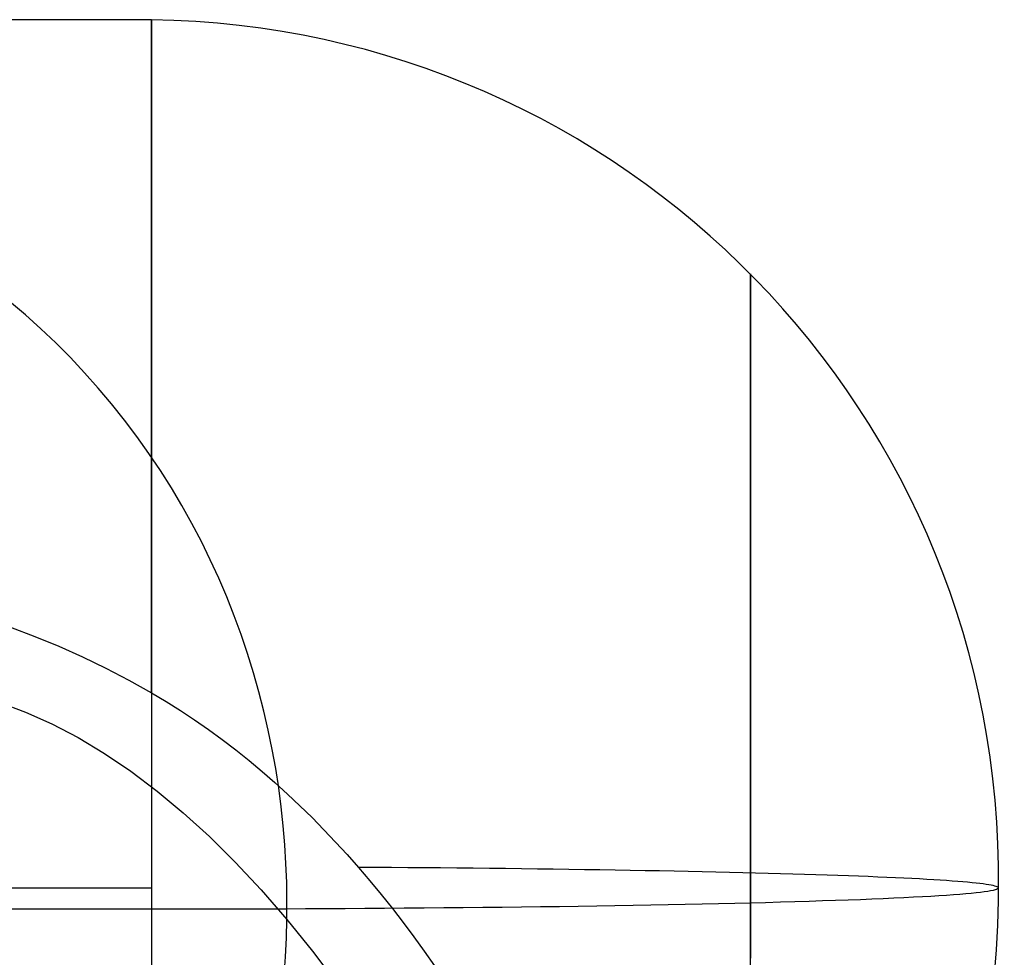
# Model space of a CAD drawing. Extents: x -37 to 483, y -973 to -253.
# Tile 197 of 197: x 404 to 419, y -270 to -256. Entities that reach past the tile are written whole.
import ezdxf

# ---------------------------------------------------------------- set-up
doc = ezdxf.new("R2010")
doc.units = 0
doc.layers.add('PREDEFINITO', color=7, linetype='CONTINUOUS')

msp = doc.modelspace()

# ---------------------------------------------------------------- linework, layer by layer
at = {"layer": 'PREDEFINITO'}
for p, q in [((405.929, -255.862, 145.138), (39.528, -255.862, 145.138)), ((405.929, -255.863, 145.747), (405.929, -255.858, 145.399)), ((405.929, -255.858, 145.399), (405.929, -255.865, 145.051)), ((405.929, -255.88, 146.093), (405.929, -255.863, 145.747)), ((405.929, -255.865, 145.051), (405.929, -255.884, 144.702)), ((405.929, -255.908, 146.437), (405.929, -255.88, 146.093)), ((405.929, -255.884, 144.702), (405.929, -255.914, 144.354)), ((405.929, -255.948, 146.78), (405.929, -255.908, 146.437)), ((405.929, -255.914, 144.354), (405.929, -255.956, 144.006)), ((405.929, -256, 147.119), (405.929, -255.948, 146.78)), ((405.929, -255.956, 144.006), (405.929, -256.01, 143.659)), ((405.929, -256.062, 147.456), (405.929, -256, 147.119)), ((405.929, -256.01, 143.659), (405.929, -256.075, 143.314)), ((405.929, -256.136, 147.789), (405.929, -256.062, 147.456)), ((405.929, -256.075, 143.314), (405.929, -256.152, 142.971)), ((405.929, -256.221, 148.118), (405.929, -256.136, 147.789)), ((405.929, -256.152, 142.971), (405.929, -256.239, 142.63)), ((405.929, -256.316, 148.443), (405.929, -256.221, 148.118)), ((405.929, -256.239, 142.63), (405.929, -256.338, 142.291)), ((405.929, -256.421, 148.764), (405.929, -256.316, 148.443)), ((405.929, -256.338, 142.291), (405.929, -256.448, 141.956)), ((405.929, -256.537, 149.08), (405.929, -256.421, 148.764)), ((405.929, -256.448, 141.956), (405.929, -256.569, 141.625)), ((405.929, -256.662, 149.39), (405.929, -256.537, 149.08)), ((405.929, -256.569, 141.625), (405.929, -256.699, 141.298)), ((405.929, -256.797, 149.695), (405.929, -256.662, 149.39)), ((405.929, -256.699, 141.298), (405.929, -256.84, 140.975)), ((405.929, -256.941, 149.994), (405.929, -256.797, 149.695)), ((405.929, -256.84, 140.975), (405.929, -256.99, 140.657)), ((405.929, -257.094, 150.288), (405.929, -256.941, 149.994)), ((405.929, -256.99, 140.657), (405.929, -257.15, 140.344)), ((405.929, -257.258, 150.581), (405.929, -257.094, 150.288)), ((405.929, -257.15, 140.344), (405.929, -257.318, 140.037)), ((405.929, -257.433, 150.87), (405.929, -257.258, 150.581)), ((405.929, -257.318, 140.037), (405.929, -257.495, 139.735)), ((405.929, -257.619, 151.156), (405.929, -257.433, 150.87)), ((405.929, -257.495, 139.735), (405.929, -257.681, 139.44)), ((405.929, -257.815, 151.438), (405.929, -257.619, 151.156)), ((405.929, -257.681, 139.44), (405.929, -257.875, 139.148)), ((405.929, -258.022, 151.716), (405.929, -257.815, 151.438)), ((405.929, -257.875, 139.148), (405.929, -258.08, 138.86)), ((405.929, -258.239, 151.989), (405.929, -258.022, 151.716)), ((405.929, -258.08, 138.86), (405.929, -258.296, 138.574)), ((405.929, -258.466, 152.257), (405.929, -258.239, 151.989)), ((405.929, -258.296, 138.574), (405.929, -258.521, 138.292)), ((405.929, -258.703, 152.52), (405.929, -258.466, 152.257)), ((405.929, -258.521, 138.292), (405.929, -258.757, 138.015)), ((405.929, -258.951, 152.776), (405.929, -258.703, 152.52)), ((405.929, -258.757, 138.015), (405.929, -259.002, 137.741)), ((405.929, -259.207, 153.027), (405.929, -258.951, 152.776)), ((405.929, -259.002, 137.741), (405.929, -259.257, 137.473)), ((405.929, -259.473, 153.271), (405.929, -259.207, 153.027)), ((405.929, -259.257, 137.473), (405.929, -259.522, 137.209)), ((405.929, -259.748, 153.507), (405.929, -259.473, 153.271)), ((405.929, -259.522, 137.209), (405.929, -259.795, 136.952)), ((405.929, -260.032, 153.737), (405.929, -259.748, 153.507)), ((405.929, -259.795, 136.952), (405.929, -260.078, 136.7)), ((415.076, -259.745, 145.417), (415.076, -259.743, 145.232)), ((415.076, -259.743, 145.232), (415.076, -259.746, 145.049)), ((415.076, -259.752, 145.603), (415.076, -259.745, 145.417)), ((415.076, -259.746, 145.049), (415.076, -259.753, 144.865)), ((415.076, -259.763, 145.79), (415.076, -259.752, 145.603)), ((415.076, -259.753, 144.865), (415.076, -259.766, 144.68)), ((415.076, -259.78, 145.978), (415.076, -259.763, 145.79)), ((415.076, -259.766, 144.68), (415.076, -259.783, 144.494)), ((415.076, -259.802, 146.167), (415.076, -259.78, 145.978)), ((415.076, -259.783, 144.494), (415.076, -259.805, 144.306)), ((415.076, -259.828, 146.357), (415.076, -259.802, 146.167)), ((415.076, -259.805, 144.306), (415.076, -259.832, 144.116)), ((415.076, -259.861, 146.548), (415.076, -259.828, 146.357)), ((415.076, -259.832, 144.116), (415.076, -259.864, 143.926)), ((415.076, -259.898, 146.739), (415.076, -259.861, 146.548)), ((415.076, -259.864, 143.926), (415.076, -259.902, 143.734)), ((415.076, -259.941, 146.93), (415.076, -259.898, 146.739)), ((415.076, -259.902, 143.734), (415.076, -259.944, 143.542)), ((415.076, -259.99, 147.122), (415.076, -259.941, 146.93)), ((415.076, -259.944, 143.542), (415.076, -259.993, 143.349)), ((415.076, -260.045, 147.313), (415.076, -259.99, 147.122)), ((415.076, -259.993, 143.349), (415.076, -260.047, 143.156)), ((404.002, -260.368, 173.824), (403.761, -260.164, 173.725)), ((405.929, -260.324, 153.959), (405.929, -260.032, 153.737)), ((405.929, -260.078, 136.7), (405.929, -260.37, 136.455)), ((415.076, -260.105, 147.504), (415.076, -260.045, 147.313)), ((415.076, -260.047, 143.156), (415.076, -260.106, 142.962)), ((415.076, -260.171, 147.695), (415.076, -260.105, 147.504)), ((415.076, -260.106, 142.962), (415.076, -260.171, 142.768)), ((415.076, -260.242, 147.885), (415.076, -260.171, 147.695)), ((415.076, -260.171, 142.768), (415.076, -260.242, 142.574)), ((415.076, -260.32, 148.074), (415.076, -260.242, 147.885)), ((415.076, -260.242, 142.574), (415.076, -260.319, 142.38)), ((415.076, -260.319, 142.38), (415.076, -260.401, 142.186)), ((415.076, -260.403, 148.262), (415.076, -260.32, 148.074)), ((404.237, -260.579, 173.923), (404.002, -260.368, 173.824)), ((405.929, -260.624, 154.172), (405.929, -260.324, 153.959)), ((405.929, -260.37, 136.455), (405.929, -260.669, 136.217)), ((415.076, -260.401, 142.186), (415.076, -260.489, 141.993)), ((415.076, -260.492, 148.449), (415.076, -260.403, 148.262)), ((404.466, -260.797, 174.023), (404.237, -260.579, 173.923)), ((415.076, -260.489, 141.993), (415.076, -260.583, 141.801)), ((415.076, -260.587, 148.634), (415.076, -260.492, 148.449)), ((415.076, -260.583, 141.801), (415.076, -260.683, 141.61)), ((415.076, -260.688, 148.818), (415.076, -260.587, 148.634)), ((405.929, -260.932, 154.377), (405.929, -260.624, 154.172)), ((405.929, -260.669, 136.217), (405.929, -260.977, 135.986)), ((415.076, -260.683, 141.61), (415.076, -260.788, 141.42)), ((415.076, -260.794, 149), (415.076, -260.688, 148.818)), ((404.689, -261.021, 174.122), (404.466, -260.797, 174.023)), ((415.076, -260.788, 141.42), (415.076, -260.899, 141.231)), ((415.076, -260.907, 149.18), (415.076, -260.794, 149)), ((415.076, -260.899, 141.231), (415.076, -261.016, 141.044)), ((415.076, -261.025, 149.358), (415.076, -260.907, 149.18)), ((404.906, -261.251, 174.221), (404.689, -261.021, 174.122)), ((405.929, -261.246, 154.574), (405.929, -260.932, 154.377)), ((405.929, -260.977, 135.986), (405.929, -261.293, 135.763)), ((415.076, -261.016, 141.044), (415.076, -261.139, 140.859)), ((415.076, -261.148, 149.533), (415.076, -261.025, 149.358)), ((415.076, -261.139, 140.859), (415.076, -261.267, 140.675)), ((415.076, -261.278, 149.706), (415.076, -261.148, 149.533)), ((405.116, -261.487, 174.32), (404.906, -261.251, 174.221)), ((405.929, -261.568, 154.762), (405.929, -261.246, 154.574)), ((405.929, -261.293, 135.763), (405.929, -261.615, 135.547)), ((415.076, -261.267, 140.675), (415.076, -261.4, 140.494)), ((415.076, -261.412, 149.876), (415.076, -261.278, 149.706)), ((405.32, -261.728, 174.419), (405.116, -261.487, 174.32)), ((415.076, -261.4, 140.494), (415.076, -261.54, 140.315)), ((415.076, -261.552, 150.043), (415.076, -261.412, 149.876)), ((405.929, -261.896, 154.941), (405.929, -261.568, 154.762)), ((405.929, -261.615, 135.547), (405.929, -261.945, 135.34)), ((415.076, -261.54, 140.315), (415.076, -261.684, 140.139)), ((415.076, -261.698, 150.207), (415.076, -261.552, 150.043)), ((405.517, -261.975, 174.517), (405.32, -261.728, 174.419)), ((415.076, -261.684, 140.139), (415.076, -261.834, 139.965)), ((415.076, -261.848, 150.367), (415.076, -261.698, 150.207)), ((405.929, -262.229, 155.111), (405.929, -261.896, 154.941)), ((405.929, -261.945, 135.34), (405.929, -262.281, 135.141)), ((415.076, -261.834, 139.965), (415.076, -261.988, 139.795)), ((415.076, -262.004, 150.524), (415.076, -261.848, 150.367)), ((405.706, -262.227, 174.615), (405.517, -261.975, 174.517)), ((415.076, -261.988, 139.795), (415.076, -262.148, 139.627)), ((415.076, -262.164, 150.677), (415.076, -262.004, 150.524)), ((405.889, -262.484, 174.712), (405.706, -262.227, 174.615)), ((405.929, -262.568, 155.271), (405.929, -262.229, 155.111)), ((415.076, -262.148, 139.627), (415.076, -262.312, 139.463)), ((415.076, -262.329, 150.826), (415.076, -262.164, 150.677)), ((405.929, -262.281, 135.141), (405.929, -262.623, 134.95)), ((415.076, -262.312, 139.463), (415.076, -262.482, 139.302)), ((415.076, -262.499, 150.971), (415.076, -262.329, 150.826)), ((406.064, -262.745, 174.809), (405.889, -262.484, 174.712)), ((405.929, -262.912, 155.422), (405.929, -262.568, 155.271)), ((415.076, -262.482, 139.302), (415.076, -262.655, 139.145)), ((415.076, -262.673, 151.112), (415.076, -262.499, 150.971)), ((405.929, -262.623, 134.95), (405.929, -262.97, 134.769)), ((415.076, -262.655, 139.145), (415.076, -262.833, 138.992)), ((415.076, -262.851, 151.249), (415.076, -262.673, 151.112)), ((406.232, -263.011, 174.905), (406.064, -262.745, 174.809)), ((415.076, -262.833, 138.992), (415.076, -263.015, 138.843)), ((415.076, -263.034, 151.381), (415.076, -262.851, 151.249)), ((405.929, -263.26, 155.563), (405.929, -262.912, 155.422)), ((405.929, -262.97, 134.769), (405.929, -263.322, 134.597)), ((406.392, -263.281, 174.999), (406.232, -263.011, 174.905)), ((415.076, -263.015, 138.843), (415.076, -263.201, 138.698)), ((415.076, -263.22, 151.509), (415.076, -263.034, 151.381)), ((405.929, -263.611, 155.694), (405.929, -263.26, 155.563)), ((405.929, -263.322, 134.597), (405.929, -263.679, 134.434)), ((406.545, -263.554, 175.093), (406.392, -263.281, 174.999)), ((415.076, -263.201, 138.698), (415.076, -263.391, 138.557)), ((415.076, -263.409, 151.632), (415.076, -263.22, 151.509)), ((415.076, -263.391, 138.557), (415.076, -263.585, 138.42)), ((415.076, -263.603, 151.751), (415.076, -263.409, 151.632)), ((405.929, -263.967, 155.815), (405.929, -263.611, 155.694)), ((406.69, -263.83, 175.186), (406.545, -263.554, 175.093)), ((415.076, -263.585, 138.42), (415.076, -263.782, 138.288)), ((415.076, -263.799, 151.864), (415.076, -263.603, 151.751)), ((405.929, -263.679, 134.434), (405.929, -264.04, 134.281)), ((406.827, -264.11, 175.278), (406.69, -263.83, 175.186)), ((415.076, -263.782, 138.288), (415.076, -263.982, 138.161)), ((415.076, -263.998, 151.973), (415.076, -263.799, 151.864)), ((405.929, -264.325, 155.927), (405.929, -263.967, 155.815)), ((405.929, -264.04, 134.281), (405.929, -264.404, 134.137)), ((415.076, -263.982, 138.161), (415.076, -264.184, 138.038)), ((415.076, -264.2, 152.077), (415.076, -263.998, 151.973)), ((406.957, -264.392, 175.368), (406.827, -264.11, 175.278)), ((415.076, -264.184, 138.038), (415.076, -264.39, 137.92)), ((415.076, -264.405, 152.176), (415.076, -264.2, 152.077)), ((405.929, -264.685, 156.029), (405.929, -264.325, 155.927)), ((405.929, -264.404, 134.137), (405.929, -264.772, 134.003)), ((407.078, -264.677, 175.457), (406.957, -264.392, 175.368)), ((415.076, -264.39, 137.92), (415.076, -264.598, 137.807)), ((415.076, -264.611, 152.269), (415.076, -264.405, 152.176)), ((407.192, -264.964, 175.545), (407.078, -264.677, 175.457)), ((415.076, -264.598, 137.807), (415.076, -264.808, 137.699)), ((415.076, -264.82, 152.358), (415.076, -264.611, 152.269)), ((405.929, -265.047, 156.12), (405.929, -264.685, 156.029)), ((405.929, -264.772, 134.003), (405.929, -265.141, 133.879)), ((415.076, -264.808, 137.699), (415.076, -265.021, 137.596)), ((415.076, -265.031, 152.441), (415.076, -264.82, 152.358)), ((407.298, -265.252, 175.632), (407.192, -264.964, 175.545)), ((405.929, -265.411, 156.202), (405.929, -265.047, 156.12)), ((415.076, -265.021, 137.596), (415.076, -265.235, 137.497)), ((415.076, -265.243, 152.519), (415.076, -265.031, 152.441)), ((403.774, -265.14, 156.142), (404.145, -265.279, 156.174)), ((404.145, -265.279, 156.174), (404.511, -265.429, 156.207)), ((405.929, -265.141, 133.879), (405.929, -265.513, 133.765)), ((407.396, -265.542, 175.717), (407.298, -265.252, 175.632)), ((415.076, -265.235, 137.497), (415.076, -265.45, 137.404)), ((415.076, -265.457, 152.592), (415.076, -265.243, 152.519)), ((404.511, -265.429, 156.207), (404.873, -265.59, 156.239)), ((405.929, -265.775, 156.275), (405.929, -265.411, 156.202)), ((405.929, -265.513, 133.765), (405.929, -265.886, 133.661)), ((407.487, -265.834, 175.8), (407.396, -265.542, 175.717)), ((415.076, -265.45, 137.404), (415.076, -265.667, 137.316)), ((415.076, -265.672, 152.66), (415.076, -265.457, 152.592)), ((404.873, -265.59, 156.239), (405.23, -265.762, 156.272)), ((415.076, -265.667, 137.316), (415.076, -265.885, 137.233)), ((415.076, -265.888, 152.723), (415.076, -265.672, 152.66)), ((405.23, -265.762, 156.272), (405.582, -265.946, 156.305)), ((405.929, -266.14, 156.337), (405.929, -265.775, 156.275)), ((407.57, -266.126, 175.882), (407.487, -265.834, 175.8)), ((405.582, -265.946, 156.305), (405.929, -266.14, 156.337)), ((405.929, -265.886, 133.661), (405.929, -266.26, 133.566)), ((415.076, -265.885, 137.233), (415.076, -266.104, 137.155)), ((415.076, -266.104, 152.781), (415.076, -265.888, 152.723)), ((405.929, -266.14, 156.337), (406.152, -266.273, 156.356)), ((407.645, -266.419, 175.962), (407.57, -266.126, 175.882)), ((415.076, -266.321, 152.833), (415.076, -266.104, 152.781)), ((415.076, -266.104, 137.155), (415.076, -266.324, 137.082)), ((403.598, -266.286, 192.53), (404.002, -266.435, 191.08)), ((405.929, -266.26, 133.566), (405.929, -266.635, 133.482)), ((406.152, -266.273, 156.356), (406.371, -266.411, 156.371)), ((415.076, -266.538, 152.881), (415.076, -266.321, 152.833)), ((415.076, -266.324, 137.082), (415.076, -266.544, 137.015)), ((404.002, -266.435, 191.08), (404.406, -266.616, 189.632)), ((406.371, -266.411, 156.371), (406.587, -266.554, 156.382)), ((407.712, -266.712, 176.041), (407.645, -266.419, 175.962)), ((404.406, -266.616, 189.632), (404.81, -266.826, 188.185)), ((405.929, -266.635, 133.482), (405.929, -267.01, 133.407)), ((406.587, -266.554, 156.382), (406.8, -266.703, 156.388)), ((415.076, -266.756, 152.924), (415.076, -266.538, 152.881)), ((415.076, -266.544, 137.015), (415.076, -266.764, 136.952)), ((406.8, -266.703, 156.388), (407.009, -266.856, 156.391)), ((407.772, -267.005, 176.118), (407.712, -266.712, 176.041)), ((415.076, -266.973, 152.961), (415.076, -266.756, 152.924)), ((415.076, -266.764, 136.952), (415.076, -266.984, 136.894)), ((404.81, -266.826, 188.185), (405.212, -267.068, 186.74)), ((407.009, -266.856, 156.391), (407.215, -267.013, 156.39)), ((405.212, -267.068, 186.74), (405.614, -267.339, 185.298)), ((405.929, -267.01, 133.407), (405.929, -267.384, 133.342)), ((407.215, -267.013, 156.39), (407.418, -267.175, 156.385)), ((407.825, -267.298, 176.193), (407.772, -267.005, 176.118)), ((415.076, -267.19, 152.994), (415.076, -266.973, 152.961)), ((415.076, -266.984, 136.894), (415.076, -267.204, 136.842)), ((407.418, -267.175, 156.385), (407.617, -267.342, 156.376)), ((415.076, -267.406, 153.022), (415.076, -267.19, 152.994)), ((415.076, -267.204, 136.842), (415.076, -267.424, 136.794)), ((405.614, -267.339, 185.298), (406.014, -267.641, 183.859)), ((405.929, -267.384, 133.342), (405.929, -267.757, 133.287)), ((407.617, -267.342, 156.376), (407.813, -267.512, 156.364)), ((407.871, -267.59, 176.266), (407.825, -267.298, 176.193)), ((407.813, -267.512, 156.364), (408.006, -267.687, 156.347)), ((415.076, -267.622, 153.046), (415.076, -267.406, 153.022)), ((415.076, -267.424, 136.794), (415.076, -267.643, 136.751)), ((406.014, -267.641, 183.859), (406.414, -267.973, 182.424)), ((407.909, -267.882, 176.338), (407.871, -267.59, 176.266)), ((408.006, -267.687, 156.347), (408.195, -267.865, 156.326)), ((415.076, -267.837, 153.065), (415.076, -267.622, 153.046)), ((415.076, -267.643, 136.751), (415.076, -267.861, 136.713)), ((405.929, -267.757, 133.287), (405.929, -268.131, 133.241)), ((415.076, -268.051, 153.079), (415.076, -267.837, 153.065)), ((406.414, -267.973, 182.424), (406.812, -268.336, 180.993)), ((407.94, -268.173, 176.408), (407.909, -267.882, 176.338)), ((408.195, -267.865, 156.326), (408.38, -268.047, 156.301)), ((415.076, -267.861, 136.713), (415.076, -268.078, 136.68)), ((405.929, -268.131, 133.241), (405.929, -268.508, 133.204)), ((408.38, -268.047, 156.301), (408.563, -268.232, 156.272)), ((415.076, -268.263, 153.089), (415.076, -268.051, 153.079)), ((415.076, -268.078, 136.68), (415.076, -268.295, 136.651)), ((407.965, -268.462, 176.476), (407.94, -268.173, 176.408)), ((408.563, -268.232, 156.272), (408.741, -268.421, 156.239)), ((415.076, -268.474, 153.094), (415.076, -268.263, 153.089)), ((406.812, -268.336, 180.993), (407.208, -268.728, 179.566)), ((408.741, -268.421, 156.239), (408.917, -268.612, 156.202)), ((415.076, -268.295, 136.651), (415.076, -268.509, 136.627)), ((405.929, -268.508, 133.204), (405.929, -268.888, 133.176)), ((407.982, -268.75, 176.542), (407.965, -268.462, 176.476)), ((415.076, -268.684, 153.096), (415.076, -268.474, 153.094)), ((415.076, -268.509, 136.627), (415.076, -268.723, 136.607)), ((407.208, -268.728, 179.566), (407.603, -269.151, 178.145)), ((408.917, -268.612, 156.202), (409.089, -268.807, 156.16)), ((415.076, -268.892, 153.093), (415.076, -268.684, 153.096)), ((415.076, -268.723, 136.607), (415.076, -268.935, 136.592)), ((405.929, -268.888, 133.176), (405.929, -269.271, 133.158)), ((407.993, -269.037, 176.606), (407.982, -268.75, 176.542)), ((409.089, -268.807, 156.16), (409.264, -269.012, 156.113)), ((409.34, -268.808, 156.101), (409.089, -268.807, 156.16)), ((409.592, -268.81, 156.036), (409.34, -268.808, 156.101)), ((409.843, -268.812, 155.967), (409.592, -268.81, 156.036)), ((410.094, -268.814, 155.892), (409.843, -268.812, 155.967)), ((410.344, -268.816, 155.813), (410.094, -268.814, 155.892)), ((410.593, -268.819, 155.728), (410.344, -268.816, 155.813)), ((410.842, -268.821, 155.639), (410.593, -268.819, 155.728)), ((411.09, -268.824, 155.544), (410.842, -268.821, 155.639)), ((411.336, -268.827, 155.445), (411.09, -268.824, 155.544)), ((411.581, -268.83, 155.34), (411.336, -268.827, 155.445)), ((411.824, -268.833, 155.231), (411.581, -268.83, 155.34)), ((412.065, -268.836, 155.116), (411.824, -268.833, 155.231)), ((412.305, -268.839, 154.997), (412.065, -268.836, 155.116)), ((412.542, -268.843, 154.872), (412.305, -268.839, 154.997)), ((412.777, -268.846, 154.743), (412.542, -268.843, 154.872)), ((413.009, -268.85, 154.609), (412.777, -268.846, 154.743)), ((413.239, -268.854, 154.47), (413.009, -268.85, 154.609)), ((413.466, -268.858, 154.327), (413.239, -268.854, 154.47)), ((413.689, -268.862, 154.179), (413.466, -268.858, 154.327)), ((413.91, -268.866, 154.026), (413.689, -268.862, 154.179)), ((414.127, -268.871, 153.869), (413.91, -268.866, 154.026)), ((414.34, -268.875, 153.708), (414.127, -268.871, 153.869)), ((414.55, -268.88, 153.542), (414.34, -268.875, 153.708)), ((414.756, -268.884, 153.372), (414.55, -268.88, 153.542)), ((414.958, -268.889, 153.198), (414.756, -268.884, 153.372)), ((415.156, -268.894, 153.02), (414.958, -268.889, 153.198)), ((415.076, -269.1, 153.086), (415.076, -268.892, 153.093)), ((407.998, -269.321, 176.668), (407.993, -269.037, 176.606)), ((409.264, -269.012, 156.113), (409.436, -269.22, 156.062)), ((415.076, -268.935, 136.592), (415.076, -269.145, 136.581)), ((415.349, -268.899, 152.839), (415.156, -268.894, 153.02)), ((415.538, -268.904, 152.653), (415.349, -268.899, 152.839)), ((415.722, -268.91, 152.465), (415.538, -268.904, 152.653)), ((415.902, -268.915, 152.273), (415.722, -268.91, 152.465)), ((416.077, -268.921, 152.077), (415.902, -268.915, 152.273)), ((416.247, -268.926, 151.879), (416.077, -268.921, 152.077)), ((416.412, -268.932, 151.677), (416.247, -268.926, 151.879)), ((416.572, -268.937, 151.473), (416.412, -268.932, 151.677)), ((416.726, -268.943, 151.266), (416.572, -268.937, 151.473)), ((416.876, -268.949, 151.057), (416.726, -268.943, 151.266)), ((417.02, -268.955, 150.845), (416.876, -268.949, 151.057)), ((417.159, -268.961, 150.631), (417.02, -268.955, 150.845)), ((417.292, -268.967, 150.415), (417.159, -268.961, 150.631)), ((417.42, -268.973, 150.198), (417.292, -268.967, 150.415)), ((417.542, -268.979, 149.978), (417.42, -268.973, 150.198)), ((417.659, -268.985, 149.757), (417.542, -268.979, 149.978)), ((417.77, -268.991, 149.535), (417.659, -268.985, 149.757)), ((417.876, -268.998, 149.312), (417.77, -268.991, 149.535)), ((417.976, -269.004, 149.087), (417.876, -268.998, 149.312)), ((418.071, -269.01, 148.862), (417.976, -269.004, 149.087)), ((418.16, -269.016, 148.636), (418.071, -269.01, 148.862)), ((418.243, -269.023, 148.41), (418.16, -269.016, 148.636)), ((418.321, -269.029, 148.183), (418.243, -269.023, 148.41)), ((418.394, -269.035, 147.956), (418.321, -269.029, 148.183)), ((418.461, -269.042, 147.729), (418.394, -269.035, 147.956)), ((418.522, -269.048, 147.502), (418.461, -269.042, 147.729)), ((405.929, -269.123, 144.834), (39.528, -269.123, 144.834)), ((407.603, -269.151, 178.145), (407.996, -269.604, 176.729)), ((415.076, -269.31, 153.075), (415.076, -269.1, 153.086)), ((415.076, -269.145, 136.581), (415.076, -269.353, 136.574)), ((418.579, -269.054, 147.275), (418.522, -269.048, 147.502)), ((418.589, -269.189, 142.437), (418.522, -269.197, 142.164)), ((418.63, -269.061, 147.049), (418.579, -269.054, 147.275)), ((418.648, -269.182, 142.708), (418.589, -269.189, 142.437)), ((418.675, -269.067, 146.823), (418.63, -269.061, 147.049)), ((418.7, -269.174, 142.979), (418.648, -269.182, 142.708)), ((418.716, -269.073, 146.598), (418.675, -269.067, 146.823)), ((418.745, -269.167, 143.248), (418.7, -269.174, 142.979)), ((418.751, -269.08, 146.373), (418.716, -269.073, 146.598)), ((418.782, -269.159, 143.517), (418.745, -269.167, 143.248)), ((418.782, -269.086, 146.15), (418.751, -269.08, 146.373)), ((418.808, -269.092, 145.927), (418.782, -269.086, 146.15)), ((418.812, -269.152, 143.784), (418.782, -269.159, 143.517)), ((418.828, -269.098, 145.706), (418.808, -269.092, 145.927)), ((418.835, -269.144, 144.049), (418.812, -269.152, 143.784)), ((418.844, -269.104, 145.486), (418.828, -269.098, 145.706)), ((418.852, -269.137, 144.313), (418.835, -269.144, 144.049)), ((418.855, -269.11, 145.267), (418.844, -269.104, 145.486)), ((418.861, -269.13, 144.574), (418.852, -269.137, 144.313)), ((418.862, -269.117, 145.049), (418.855, -269.11, 145.267)), ((418.864, -269.123, 144.834), (418.861, -269.13, 144.574)), ((418.864, -269.123, 144.834), (418.862, -269.117, 145.049)), ((405.929, -269.271, 133.158), (405.929, -269.655, 133.149)), ((407.996, -269.604, 176.729), (407.998, -269.321, 176.668)), ((409.436, -269.22, 156.062), (409.607, -269.435, 156.004)), ((415.076, -269.522, 153.06), (415.076, -269.31, 153.075)), ((415.537, -269.341, 137.012), (415.309, -269.347, 136.791)), ((415.757, -269.334, 137.239), (415.537, -269.341, 137.012)), ((415.971, -269.328, 137.471), (415.757, -269.334, 137.239)), ((416.178, -269.321, 137.708), (415.971, -269.328, 137.471)), ((416.378, -269.315, 137.948), (416.178, -269.321, 137.708)), ((416.571, -269.308, 138.193), (416.378, -269.315, 137.948)), ((416.756, -269.301, 138.442), (416.571, -269.308, 138.193)), ((416.933, -269.294, 138.694), (416.756, -269.301, 138.442)), ((417.103, -269.287, 138.949), (416.933, -269.294, 138.694)), ((417.265, -269.279, 139.208), (417.103, -269.287, 138.949)), ((417.419, -269.272, 139.469), (417.265, -269.279, 139.208)), ((417.565, -269.265, 139.732), (417.419, -269.272, 139.469)), ((417.704, -269.257, 139.998), (417.565, -269.265, 139.732)), ((417.834, -269.25, 140.265), (417.704, -269.257, 139.998)), ((417.956, -269.242, 140.534), (417.834, -269.25, 140.265)), ((418.07, -269.235, 140.804), (417.956, -269.242, 140.534)), ((418.177, -269.227, 141.075), (418.07, -269.235, 140.804)), ((418.275, -269.22, 141.347), (418.177, -269.227, 141.075)), ((418.365, -269.212, 141.619), (418.275, -269.22, 141.347)), ((418.447, -269.205, 141.892), (418.365, -269.212, 141.619)), ((418.522, -269.197, 142.164), (418.447, -269.205, 141.892)), ((405.929, -269.448, 133.153), (39.528, -269.448, 133.153)), ((406.216, -269.448, 133.156), (405.929, -269.448, 133.153)), ((406.506, -269.448, 133.164), (406.216, -269.448, 133.156)), ((406.798, -269.448, 133.179), (406.506, -269.448, 133.164)), ((407.091, -269.447, 133.2), (406.798, -269.448, 133.179)), ((407.387, -269.446, 133.227), (407.091, -269.447, 133.2)), ((407.684, -269.445, 133.261), (407.387, -269.446, 133.227)), ((407.983, -269.444, 133.301), (407.684, -269.445, 133.261)), ((408.283, -269.443, 133.348), (407.983, -269.444, 133.301)), ((408.583, -269.441, 133.401), (408.283, -269.443, 133.348)), ((408.885, -269.44, 133.462), (408.583, -269.441, 133.401)), ((409.187, -269.438, 133.529), (408.885, -269.44, 133.462)), ((409.488, -269.436, 133.604), (409.187, -269.438, 133.529)), ((409.79, -269.433, 133.685), (409.488, -269.436, 133.604)), ((409.607, -269.435, 156.004), (409.774, -269.651, 155.943)), ((410.091, -269.431, 133.774), (409.79, -269.433, 133.685)), ((410.391, -269.428, 133.87), (410.091, -269.431, 133.774)), ((410.69, -269.425, 133.973), (410.391, -269.428, 133.87)), ((410.988, -269.422, 134.083), (410.69, -269.425, 133.973)), ((411.284, -269.419, 134.201), (410.988, -269.422, 134.083)), ((411.578, -269.416, 134.326), (411.284, -269.419, 134.201)), ((411.87, -269.412, 134.458), (411.578, -269.416, 134.326)), ((412.159, -269.408, 134.597), (411.87, -269.412, 134.458)), ((412.445, -269.404, 134.743), (412.159, -269.408, 134.597)), ((412.728, -269.4, 134.897), (412.445, -269.404, 134.743)), ((413.007, -269.395, 135.057), (412.728, -269.4, 134.897)), ((413.283, -269.391, 135.224), (413.007, -269.395, 135.057)), ((413.554, -269.386, 135.398), (413.283, -269.391, 135.224)), ((413.82, -269.381, 135.578), (413.554, -269.386, 135.398)), ((414.082, -269.375, 135.765), (413.82, -269.381, 135.578)), ((414.339, -269.37, 135.958), (414.082, -269.375, 135.765)), ((414.59, -269.364, 136.158), (414.339, -269.37, 135.958)), ((414.836, -269.359, 136.363), (414.59, -269.364, 136.158)), ((415.076, -269.353, 136.574), (414.836, -269.359, 136.363)), ((415.309, -269.347, 136.791), (415.076, -269.353, 136.574)), ((415.076, -269.353, 136.574), (415.076, -269.561, 136.571)), ((407.988, -269.886, 176.788), (407.996, -269.604, 176.729)), ((407.996, -269.604, 176.729), (408.388, -270.086, 175.319)), ((415.076, -269.736, 153.04), (415.076, -269.522, 153.06)), ((415.076, -269.561, 136.571), (415.076, -269.771, 136.573)), ((405.929, -269.655, 133.149), (405.929, -270.041, 133.151)), ((409.774, -269.651, 155.943), (409.936, -269.869, 155.876)), ((415.076, -269.951, 153.016), (415.076, -269.736, 153.04)), ((415.076, -269.771, 136.573), (415.076, -269.982, 136.578)), ((407.974, -270.172, 176.846), (407.988, -269.886, 176.788)), ((409.936, -269.869, 155.876), (410.095, -270.089, 155.806)), ((405.929, -270.041, 133.151), (405.929, -270.427, 133.162)), ((408.388, -270.086, 175.319), (408.777, -270.598, 173.915)), ((410.095, -270.089, 155.806), (410.25, -270.31, 155.73)), ((415.076, -270.167, 152.987), (415.076, -269.951, 153.016)), ((415.076, -269.982, 136.578), (415.076, -270.194, 136.588)), ((407.954, -270.46, 176.903), (407.974, -270.172, 176.846)), ((415.076, -270.384, 152.954), (415.076, -270.167, 152.987))]:
    msp.add_line(p, q, dxfattribs=at)
at = {"layer": 'PREDEFINITO', "extrusion": (1.48879e-15, -0.022941, 0.999737)}
msp.add_arc((405.763, -265.567, 150.969), 13.103, 359.2906, 89.2726, dxfattribs=at)
at = {"layer": 'PREDEFINITO', "extrusion": (0.963019, -0.006181, 0.269363)}
msp.add_arc((-349.344, 89.534, 428.745), 99.625, 317.17549, 331.50327, dxfattribs=at)
at = {"layer": 'PREDEFINITO', "extrusion": (1.1776e-14, -0.022941, 0.999737)}
msp.add_arc((405.475, -265.769, 150.969), 13.389, 309.1149, 0.1708, dxfattribs=at)

doc.saveas('drawing.dxf')
